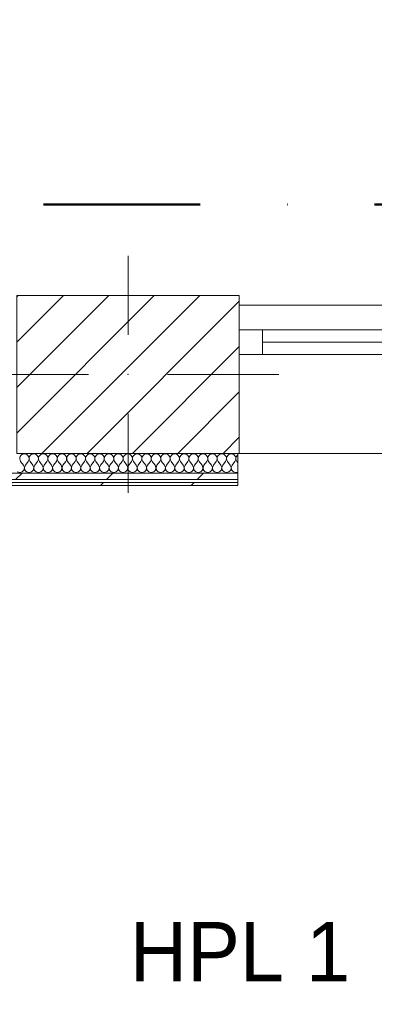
# Model space of a CAD drawing. Header units: millimetres. Extents: x -30280 to 22128, y -17757 to 4746.
# Tile 160 of 171: x -3743 to -3024, y -13455 to -11461. Entities that reach past the tile are written whole.
import ezdxf

# ---------------------------------------------------------------- set-up
doc = ezdxf.new("R2010")
doc.units = ezdxf.units.MM
doc.header["$MEASUREMENT"] = 0
doc.linetypes.add('Punto & Rayas', pattern=[670.277762, 317.5, -176.388889, 0, -176.388874])
doc.linetypes.add('Wipeout_Contour', pattern=[1000, 0, -1000])
for name, color, linetype, lineweight, true_color in [('01_2D_Ambit_Pluma_Nº__242', 7, 'Continuous', 50, 0xfb0013), ('12_FAÇ_Façana_Pluma_Nº__102', 7, 'Continuous', 5, 0xcccccc), ('12_FAÇ_Façana_Pluma_Nº__174', 7, 'Continuous', 13, 0xe4ad2c), ('12_FAÇ_Façana_Pluma_Nº__176', 7, 'Continuous', 15, 0x93a0c6), ('Nuevo_08_E_Envans secs_Pluma_Nº__102', 7, 'Continuous', 5, 0xcccccc), ('Nuevo_08_E_Envans secs_Pluma_Nº__171', 171, 'Continuous', 13, 0xaaaaff), ('Nuevo_08_E_Envans secs_Pluma_Nº__177', 7, 'Continuous', 15, 0xf7e046)]:
    doc.layers.add(name, color=color, linetype=linetype, lineweight=lineweight, true_color=true_color)
for name, color, linetype in [('10_ESTR_Pilars', 7, 'Continuous'), ('12_FAÇ_Façana', 7, 'Continuous'), ('Nuevo_08_E_Envans secs', 7, 'Continuous'), ('Ventanas Archicad', 7, 'Continuous')]:
    doc.layers.add(name, color=color, linetype=linetype)
for name, color, linetype, lineweight in [('10_ESTR_Pilars_Pluma_Nº__20', 1, 'Continuous', 5), ('10_ESTR_Pilars_Pluma_Nº__28', 7, 'Continuous', 20), ('10_ESTR_Pilars_Pluma_Nº__42', 8, 'Continuous', 25), ('12_FAÇ_Façana_Pluma_Nº__1', 7, 'Continuous', 5), ('12_FAÇ_Façana_Pluma_Nº__2', 8, 'Continuous', 5), ('12_FAÇ_Façana_Pluma_Nº__7', 7, 'Continuous', 5), ('Nuevo_01_2D_Acabats_Pluma_Nº__20', 1, 'Continuous', 5), ('Nuevo_08_E_Envans secs_Pluma_Nº__1', 7, 'Continuous', 5), ('Nuevo_12_FAÇ_Façana_Pluma_Nº__1', 7, 'Continuous', 5), ('Ventanas Archicad_Pluma_Nº__1', 7, 'Continuous', 5), ('Ventanas Archicad_Pluma_Nº__7', 7, 'Continuous', 5)]:
    doc.layers.add(name, color=color, linetype=linetype, lineweight=lineweight)
doc.styles.add('Estilo_Generado_1', font='txt')
pattern_1 = [(0, (0, 0), (0, 75), [0, -75])]
pattern_2 = [(45, (0, 0), (-183.848, 183.848), [195, -65]), (45, (7e-14, 183.85), (-183.8478, 183.8478), [195, -65])]

# ---------------------------------------------------------------- blocks, each defined once
blk = doc.blocks.new('Ventana Vertical Multi-Faja 27')
at = {"layer": 'Ventanas Archicad_Pluma_Nº__1', "color": 7, "linetype": 'Continuous', "lineweight": 5}
for p, q in [((-600, 50), (600, 50)), ((-600, 0), (-550, 0)), ((-550, 0), (-550, -50)), ((-550, 0), (550, 0)), ((550, -50), (550, 0)), ((550, 0), (600, 0)), ((-550, -25), (550, -25)), ((-550, -50), (-600, -50)), ((550, -50), (-550, -50)), ((600, -50), (550, -50)), ((-600, -180), (-600, -155)), ((600, -180), (600, -155)), ((-600, -250), (600, -250))]:
    blk.add_line(p, q, dxfattribs=at)
at = {"layer": 'Ventanas Archicad_Pluma_Nº__7', "color": 7, "linetype": 'Continuous', "lineweight": 5}
for p, q in [((-600, 50), (-600, 30)), ((600, 50), (600, 30)), ((-600, 30), (-600, 0)), ((-600, 30), (-600, 0)), ((600, 30), (600, 0)), ((600, 30), (600, 0)), ((-600, 0), (-600, -50)), ((-600, 0), (-600, -50)), ((-600, 0), (-600, -50)), ((-600, 0), (-600, -50)), ((600, 0), (600, -50)), ((600, 0), (600, -50)), ((600, 0), (600, -50)), ((600, 0), (600, -50)), ((-600, -50), (-600, -80)), ((-600, -50), (-600, -80)), ((600, -50), (600, -80)), ((600, -50), (600, -80)), ((-600, -80), (-600, -155)), ((-600, -80), (-600, -155)), ((600, -80), (600, -155)), ((600, -80), (600, -155)), ((-600, -180), (-600, -230)), ((600, -180), (600, -230)), ((-600, -230), (-600, -250)), ((600, -230), (600, -250))]:
    blk.add_line(p, q, dxfattribs=at)
blk = doc.blocks.new('Muro_2_1', base_point=(-1681.1, -12339))
at = {"layer": '12_FAÇ_Façana', "linetype": 'Continuous', "lineweight": 0, "true_color": 0x000000}
h = blk.add_hatch(dxfattribs=at)
h.set_pattern_fill('Yeso_0001', color=18, style=0, pattern_type=2)
h.set_pattern_definition(pattern_1)
h.paths.add_polyline_path([(-3301.1, -12269), (-3301.1, -12244), (-3411.1, -12244), (-3411.1, -12269)])
h = blk.add_hatch(dxfattribs=at)
h.set_pattern_fill('Yeso_0001', color=18, style=0, pattern_type=2)
h.set_pattern_definition(pattern_1)
h.paths.add_polyline_path([(-2101.1, -12269), (-1991.1, -12269), (-1991.1, -12244), (-2101.1, -12244)])
at = {"layer": '12_FAÇ_Façana_Pluma_Nº__102', "linetype": 'Continuous', "lineweight": 0, "true_color": 0xe5e5e5}
for points in [[(-3411.1, -12169), (-3411.1, -12244), (-3301.1, -12244), (-3301.1, -12059)], [(-1991.1, -12169), (-2101.1, -12059), (-2101.1, -12244), (-1991.1, -12244)]]:
    blk.add_hatch(color=254, dxfattribs=at).paths.add_polyline_path(points)
at = {"layer": '12_FAÇ_Façana_Pluma_Nº__174', "linetype": 'Continuous', "lineweight": 13, "true_color": 0xe4ad2c}
h = blk.add_hatch(dxfattribs=at)
h.set_pattern_fill('SATE_Aislamiento_0001', color=42, style=0, pattern_type=2)
h.set_pattern_definition([(45, (0, 0), (-21.2132, 21.2132), []), (135, (0, 0), (21.2132, 21.2132), [])])
h.paths.add_polyline_path([(-1991.1, -12169), (-1991.1, -12244), (-1991.1, -12269), (-1971.1, -12269), (-1971.1, -12169)])
at = {"layer": '12_FAÇ_Façana_Pluma_Nº__176', "linetype": 'Continuous', "lineweight": 0, "true_color": 0x495063}
blk.add_hatch(color=251, dxfattribs=at).paths.add_polyline_path([(-2101.1, -12339), (-2011.1, -12339), (-2011.1, -12319), (-2101.1, -12319)])
at = {"layer": '12_FAÇ_Façana_Pluma_Nº__2', "linetype": 'Continuous', "lineweight": 5}
h = blk.add_hatch(dxfattribs=at)
h.set_pattern_fill('Ceramic_0001', color=8, style=0, pattern_type=2)
h.set_pattern_definition([(45, (0, 0), (-21.2132, 21.2132), [])])
h.paths.add_polyline_path([(-2011.1, -12269), (-2101.1, -12269), (-2101.1, -12319), (-2011.1, -12319)])
at = {"layer": '12_FAÇ_Façana_Pluma_Nº__1', "color": 7, "linetype": 'Continuous', "lineweight": 5}
for p, q in [((-3411.1, -12244), (-3411.1, -12269)), ((-3301.1, -12244), (-3411.1, -12244)), ((-3301.1, -12269), (-3301.1, -12244)), ((-2101.1, -12269), (-2101.1, -12244)), ((-2101.1, -12244), (-1991.1, -12244)), ((-1991.1, -12244), (-1991.1, -12269)), ((-3411.1, -12269), (-3301.1, -12269)), ((-1991.1, -12269), (-2101.1, -12269))]:
    blk.add_line(p, q, dxfattribs=at)
at = {"layer": '12_FAÇ_Façana_Pluma_Nº__7', "color": 7, "linetype": 'Continuous', "lineweight": 5}
for p, q in [((-3301.1, -12039), (-3301.1, -12059)), ((-2101.1, -12039), (-2101.1, -12059)), ((-3301.1, -12059), (-3301.1, -12089)), ((-3301.1, -12059), (-3301.1, -12089)), ((-2101.1, -12059), (-2101.1, -12089)), ((-2101.1, -12059), (-2101.1, -12089)), ((-3301.1, -12089), (-3301.1, -12139)), ((-3301.1, -12089), (-3301.1, -12139)), ((-2101.1, -12089), (-2101.1, -12139)), ((-2101.1, -12089), (-2101.1, -12139)), ((-3301.1, -12139), (-3301.1, -12169)), ((-3301.1, -12139), (-3301.1, -12169)), ((-2101.1, -12139), (-2101.1, -12169)), ((-2101.1, -12139), (-2101.1, -12169)), ((-3411.1, -12169), (-3411.1, -12244)), ((-3301.1, -12169), (-3301.1, -12244)), ((-3301.1, -12169), (-3301.1, -12244)), ((-2101.1, -12169), (-2101.1, -12244)), ((-2101.1, -12169), (-2101.1, -12244)), ((-1991.1, -12169), (-1971.1, -12169)), ((-1991.1, -12169), (-1991.1, -12244)), ((-3301.1, -12269), (-3301.1, -12319)), ((-2101.1, -12269), (-2101.1, -12319)), ((-1971.1, -12269), (-1991.1, -12269)), ((-3301.1, -12319), (-3301.1, -12339)), ((-2101.1, -12319), (-2011.1, -12319)), ((-2101.1, -12319), (-2101.1, -12339))]:
    blk.add_line(p, q, dxfattribs=at)
at = {"layer": '12_FAÇ_Façana_Pluma_Nº__7', "color": 7, "linetype": 'Continuous', "lineweight": 5, "flags": 128}
blk.add_lwpolyline([(-2101.1, -12339), (-2011.1, -12339)], dxfattribs=at)
at = {"layer": 'Nuevo_12_FAÇ_Façana_Pluma_Nº__1', "color": 7, "linetype": 'Continuous', "lineweight": 5}
for p, q in [((-2011.1, -12269), (-2011.1, -12319)), ((-2011.1, -12319), (-2011.1, -12339))]:
    blk.add_line(p, q, dxfattribs=at)
at = {"layer": 'Ventanas Archicad', "color": 253, "linetype": 'Continuous', "lineweight": 5, "true_color": 0xa4a4a6, "zscale": 1000}
blk.add_blockref('Ventana Vertical Multi-Faja 27', (-2701.1, -12089), dxfattribs=at)
blk = doc.blocks.new('*X470')
at = {"layer": 'Nuevo_08_E_Envans secs_Pluma_Nº__102', "color": 254, "linetype": 'Continuous', "lineweight": 5, "true_color": 0xcccccc}
for p, q in [((-3740.4, -12343), (-3741.9, -12345.2)), ((-3738.3, -12341.4), (-3740.4, -12343)), ((-3735.9, -12340.3), (-3738.3, -12341.4)), ((-3733.3, -12339.9), (-3735.9, -12340.3)), ((-3730.7, -12340.3), (-3733.3, -12339.9)), ((-3728.3, -12341.4), (-3730.7, -12340.3)), ((-3726.3, -12343), (-3728.3, -12341.4)), ((-3724.8, -12345.2), (-3726.3, -12343)), ((-3721.3, -12343), (-3722.8, -12345.2)), ((-3719.3, -12341.4), (-3721.3, -12343)), ((-3716.9, -12340.3), (-3719.3, -12341.4)), ((-3714.3, -12339.9), (-3716.9, -12340.3)), ((-3711.7, -12340.3), (-3714.3, -12339.9)), ((-3709.3, -12341.4), (-3711.7, -12340.3)), ((-3707.3, -12343), (-3709.3, -12341.4)), ((-3705.8, -12345.2), (-3707.3, -12343)), ((-3702.3, -12343), (-3703.8, -12345.2)), ((-3700.2, -12341.4), (-3702.3, -12343)), ((-3697.8, -12340.3), (-3700.2, -12341.4)), ((-3695.2, -12339.9), (-3697.8, -12340.3)), ((-3692.6, -12340.3), (-3695.2, -12339.9)), ((-3690.2, -12341.4), (-3692.6, -12340.3)), ((-3688.2, -12343), (-3690.2, -12341.4)), ((-3686.7, -12345.2), (-3688.2, -12343)), ((-3683.2, -12343), (-3684.7, -12345.2)), ((-3681.2, -12341.4), (-3683.2, -12343)), ((-3678.8, -12340.3), (-3681.2, -12341.4)), ((-3676.2, -12339.9), (-3678.8, -12340.3)), ((-3673.6, -12340.3), (-3676.2, -12339.9)), ((-3671.2, -12341.4), (-3673.6, -12340.3)), ((-3669.2, -12343), (-3671.2, -12341.4)), ((-3667.7, -12345.2), (-3669.2, -12343)), ((-3664.2, -12343), (-3665.7, -12345.2)), ((-3662.1, -12341.4), (-3664.2, -12343)), ((-3659.7, -12340.3), (-3662.1, -12341.4)), ((-3657.1, -12339.9), (-3659.7, -12340.3)), ((-3654.5, -12340.3), (-3657.1, -12339.9)), ((-3652.1, -12341.4), (-3654.5, -12340.3)), ((-3650.1, -12343), (-3652.1, -12341.4)), ((-3648.6, -12345.2), (-3650.1, -12343)), ((-3645.1, -12343), (-3646.6, -12345.2)), ((-3643.1, -12341.4), (-3645.1, -12343)), ((-3640.7, -12340.3), (-3643.1, -12341.4)), ((-3638.1, -12339.9), (-3640.7, -12340.3)), ((-3635.5, -12340.3), (-3638.1, -12339.9)), ((-3633.1, -12341.4), (-3635.5, -12340.3)), ((-3631.1, -12343), (-3633.1, -12341.4)), ((-3629.6, -12345.2), (-3631.1, -12343)), ((-3626.1, -12343), (-3627.6, -12345.2)), ((-3624.1, -12341.4), (-3626.1, -12343)), ((-3621.7, -12340.3), (-3624.1, -12341.4)), ((-3619, -12339.9), (-3621.7, -12340.3)), ((-3616.4, -12340.3), (-3619, -12339.9)), ((-3614, -12341.4), (-3616.4, -12340.3)), ((-3612, -12343), (-3614, -12341.4)), ((-3610.5, -12345.2), (-3612, -12343)), ((-3607, -12343), (-3608.5, -12345.2)), ((-3605, -12341.4), (-3607, -12343)), ((-3602.6, -12340.3), (-3605, -12341.4)), ((-3600, -12339.9), (-3602.6, -12340.3)), ((-3597.4, -12340.3), (-3600, -12339.9)), ((-3595, -12341.4), (-3597.4, -12340.3)), ((-3593, -12343), (-3595, -12341.4)), ((-3591.5, -12345.2), (-3593, -12343)), ((-3588, -12343), (-3589.5, -12345.2)), ((-3586, -12341.4), (-3588, -12343)), ((-3583.6, -12340.3), (-3586, -12341.4)), ((-3581, -12339.9), (-3583.6, -12340.3)), ((-3578.3, -12340.3), (-3581, -12339.9)), ((-3575.9, -12341.4), (-3578.3, -12340.3)), ((-3573.9, -12343), (-3575.9, -12341.4)), ((-3572.4, -12345.2), (-3573.9, -12343)), ((-3568.9, -12343), (-3570.4, -12345.2)), ((-3566.9, -12341.4), (-3568.9, -12343)), ((-3564.5, -12340.3), (-3566.9, -12341.4)), ((-3561.9, -12339.9), (-3564.5, -12340.3)), ((-3559.3, -12340.3), (-3561.9, -12339.9)), ((-3556.9, -12341.4), (-3559.3, -12340.3)), ((-3554.9, -12343), (-3556.9, -12341.4)), ((-3553.4, -12345.2), (-3554.9, -12343)), ((-3549.9, -12343), (-3551.4, -12345.2)), ((-3547.9, -12341.4), (-3549.9, -12343)), ((-3545.5, -12340.3), (-3547.9, -12341.4)), ((-3542.9, -12339.9), (-3545.5, -12340.3)), ((-3540.3, -12340.3), (-3542.9, -12339.9)), ((-3537.9, -12341.4), (-3540.3, -12340.3)), ((-3535.8, -12343), (-3537.9, -12341.4)), ((-3534.3, -12345.2), (-3535.8, -12343)), ((-3530.8, -12343), (-3532.3, -12345.2)), ((-3528.8, -12341.4), (-3530.8, -12343)), ((-3526.4, -12340.3), (-3528.8, -12341.4)), ((-3523.8, -12339.9), (-3526.4, -12340.3)), ((-3521.2, -12340.3), (-3523.8, -12339.9)), ((-3518.8, -12341.4), (-3521.2, -12340.3)), ((-3516.8, -12343), (-3518.8, -12341.4)), ((-3515.3, -12345.2), (-3516.8, -12343)), ((-3511.8, -12343), (-3513.3, -12345.2)), ((-3509.8, -12341.4), (-3511.8, -12343)), ((-3507.4, -12340.3), (-3509.8, -12341.4)), ((-3504.8, -12339.9), (-3507.4, -12340.3)), ((-3502.2, -12340.3), (-3504.8, -12339.9)), ((-3499.8, -12341.4), (-3502.2, -12340.3)), ((-3497.7, -12343), (-3499.8, -12341.4)), ((-3496.2, -12345.2), (-3497.7, -12343)), ((-3492.7, -12343), (-3494.2, -12345.2)), ((-3490.7, -12341.4), (-3492.7, -12343)), ((-3488.3, -12340.3), (-3490.7, -12341.4)), ((-3485.7, -12339.9), (-3488.3, -12340.3)), ((-3483.1, -12340.3), (-3485.7, -12339.9)), ((-3480.7, -12341.4), (-3483.1, -12340.3)), ((-3478.7, -12343), (-3480.7, -12341.4)), ((-3477.2, -12345.2), (-3478.7, -12343)), ((-3473.7, -12343), (-3475.2, -12345.2)), ((-3471.7, -12341.4), (-3473.7, -12343)), ((-3469.3, -12340.3), (-3471.7, -12341.4)), ((-3466.7, -12339.9), (-3469.3, -12340.3)), ((-3464.1, -12340.3), (-3466.7, -12339.9)), ((-3461.7, -12341.4), (-3464.1, -12340.3)), ((-3459.6, -12343), (-3461.7, -12341.4)), ((-3458.1, -12345.2), (-3459.6, -12343)), ((-3454.6, -12343), (-3456.1, -12345.2)), ((-3452.6, -12341.4), (-3454.6, -12343)), ((-3450.2, -12340.3), (-3452.6, -12341.4)), ((-3447.6, -12339.9), (-3450.2, -12340.3)), ((-3445, -12340.3), (-3447.6, -12339.9)), ((-3442.6, -12341.4), (-3445, -12340.3)), ((-3440.6, -12343), (-3442.6, -12341.4)), ((-3439.1, -12345.2), (-3440.6, -12343)), ((-3435.6, -12343), (-3437.1, -12345.2)), ((-3433.6, -12341.4), (-3435.6, -12343)), ((-3431.2, -12340.3), (-3433.6, -12341.4)), ((-3428.6, -12339.9), (-3431.2, -12340.3)), ((-3426, -12340.3), (-3428.6, -12339.9)), ((-3423.6, -12341.4), (-3426, -12340.3)), ((-3421.5, -12343), (-3423.6, -12341.4)), ((-3420.1, -12345.2), (-3421.5, -12343)), ((-3416.6, -12343), (-3418, -12345.2)), ((-3414.5, -12341.4), (-3416.6, -12343)), ((-3412.1, -12340.3), (-3414.5, -12341.4)), ((-3409.5, -12339.9), (-3412.1, -12340.3)), ((-3406.9, -12340.3), (-3409.5, -12339.9)), ((-3404.5, -12341.4), (-3406.9, -12340.3)), ((-3402.5, -12343), (-3404.5, -12341.4)), ((-3401, -12345.2), (-3402.5, -12343)), ((-3397.5, -12343), (-3399, -12345.2)), ((-3395.5, -12341.4), (-3397.5, -12343)), ((-3393.1, -12340.3), (-3395.5, -12341.4)), ((-3390.5, -12339.9), (-3393.1, -12340.3)), ((-3387.9, -12340.3), (-3390.5, -12339.9)), ((-3385.5, -12341.4), (-3387.9, -12340.3)), ((-3383.4, -12343), (-3385.5, -12341.4)), ((-3382, -12345.2), (-3383.4, -12343)), ((-3378.5, -12343), (-3379.9, -12345.2)), ((-3376.4, -12341.4), (-3378.5, -12343)), ((-3374, -12340.3), (-3376.4, -12341.4)), ((-3371.4, -12339.9), (-3374, -12340.3)), ((-3368.8, -12340.3), (-3371.4, -12339.9)), ((-3366.4, -12341.4), (-3368.8, -12340.3)), ((-3364.4, -12343), (-3366.4, -12341.4)), ((-3362.9, -12345.2), (-3364.4, -12343)), ((-3359.4, -12343), (-3360.9, -12345.2)), ((-3357.4, -12341.4), (-3359.4, -12343)), ((-3355, -12340.3), (-3357.4, -12341.4)), ((-3352.4, -12339.9), (-3355, -12340.3)), ((-3349.8, -12340.3), (-3352.4, -12339.9)), ((-3347.4, -12341.4), (-3349.8, -12340.3)), ((-3345.4, -12343), (-3347.4, -12341.4)), ((-3343.9, -12345.2), (-3345.4, -12343)), ((-3340.4, -12343), (-3341.9, -12345.2)), ((-3338.3, -12341.4), (-3340.4, -12343)), ((-3335.9, -12340.3), (-3338.3, -12341.4)), ((-3333.3, -12339.9), (-3335.9, -12340.3)), ((-3330.7, -12340.3), (-3333.3, -12339.9)), ((-3328.3, -12341.4), (-3330.7, -12340.3)), ((-3326.3, -12343), (-3328.3, -12341.4)), ((-3324.8, -12345.2), (-3326.3, -12343)), ((-3321.3, -12343), (-3322.8, -12345.2)), ((-3319.3, -12341.4), (-3321.3, -12343)), ((-3316.9, -12340.3), (-3319.3, -12341.4)), ((-3314.3, -12339.9), (-3316.9, -12340.3)), ((-3311.7, -12340.3), (-3314.3, -12339.9)), ((-3309.3, -12341.4), (-3311.7, -12340.3)), ((-3307.3, -12343), (-3309.3, -12341.4)), ((-3305.8, -12345.2), (-3307.3, -12343)), ((-3302.3, -12343), (-3303.8, -12345.2)), ((-3301.1, -12342.1), (-3302.3, -12343)), ((-3742.7, -12347.7), (-3742.8, -12350.3)), ((-3742.8, -12350.3), (-3742.2, -12352.9)), ((-3741.9, -12345.2), (-3742.7, -12347.7)), ((-3742.2, -12352.9), (-3741, -12355.2)), ((-3735.2, -12362.8), (-3741, -12355.2)), ((-3733.4, -12367.6), (-3735.2, -12362.8)), ((-3731.4, -12362.8), (-3733.3, -12367.6)), ((-3731.4, -12362.8), (-3725.7, -12355.2)), ((-3725.7, -12355.2), (-3724.4, -12352.9)), ((-3724, -12347.7), (-3724.8, -12345.2)), ((-3724.4, -12352.9), (-3723.8, -12350.3)), ((-3723.8, -12350.3), (-3724, -12347.7)), ((-3723.6, -12347.7), (-3723.8, -12350.3)), ((-3723.8, -12350.3), (-3723.2, -12352.9)), ((-3722.8, -12345.2), (-3723.6, -12347.7)), ((-3723.2, -12352.9), (-3721.9, -12355.2)), ((-3716.2, -12362.8), (-3721.9, -12355.2)), ((-3714.3, -12367.6), (-3716.2, -12362.8)), ((-3712.4, -12362.8), (-3714.2, -12367.6)), ((-3712.4, -12362.8), (-3706.7, -12355.2)), ((-3706.7, -12355.2), (-3705.4, -12352.9)), ((-3704.9, -12347.7), (-3705.8, -12345.2)), ((-3705.4, -12352.9), (-3704.8, -12350.3)), ((-3704.8, -12350.3), (-3704.9, -12347.7)), ((-3704.6, -12347.7), (-3704.7, -12350.3)), ((-3704.7, -12350.3), (-3704.1, -12352.9)), ((-3703.8, -12345.2), (-3704.6, -12347.7)), ((-3704.1, -12352.9), (-3702.9, -12355.2)), ((-3697.1, -12362.8), (-3702.9, -12355.2)), ((-3695.3, -12367.6), (-3697.1, -12362.8)), ((-3693.3, -12362.8), (-3695.2, -12367.6)), ((-3693.3, -12362.8), (-3687.6, -12355.2)), ((-3687.6, -12355.2), (-3686.3, -12352.9)), ((-3685.9, -12347.7), (-3686.7, -12345.2)), ((-3686.3, -12352.9), (-3685.8, -12350.3)), ((-3685.8, -12350.3), (-3685.9, -12347.7)), ((-3685.5, -12347.7), (-3685.7, -12350.3)), ((-3685.7, -12350.3), (-3685.1, -12352.9)), ((-3684.7, -12345.2), (-3685.5, -12347.7)), ((-3685.1, -12352.9), (-3683.8, -12355.2)), ((-3678.1, -12362.8), (-3683.8, -12355.2)), ((-3676.2, -12367.6), (-3678.1, -12362.8)), ((-3674.3, -12362.8), (-3676.2, -12367.6)), ((-3674.3, -12362.8), (-3668.6, -12355.2)), ((-3668.6, -12355.2), (-3667.3, -12352.9)), ((-3666.8, -12347.7), (-3667.7, -12345.2)), ((-3667.3, -12352.9), (-3666.7, -12350.3)), ((-3666.7, -12350.3), (-3666.8, -12347.7)), ((-3666.5, -12347.7), (-3666.6, -12350.3)), ((-3666.6, -12350.3), (-3666, -12352.9)), ((-3665.7, -12345.2), (-3666.5, -12347.7)), ((-3666, -12352.9), (-3664.8, -12355.2)), ((-3659, -12362.8), (-3664.8, -12355.2)), ((-3657.2, -12367.6), (-3659, -12362.8)), ((-3655.2, -12362.8), (-3657.1, -12367.6)), ((-3655.2, -12362.8), (-3649.5, -12355.2)), ((-3649.5, -12355.2), (-3648.3, -12352.9)), ((-3647.8, -12347.7), (-3648.6, -12345.2)), ((-3648.3, -12352.9), (-3647.7, -12350.3)), ((-3647.7, -12350.3), (-3647.8, -12347.7)), ((-3647.5, -12347.7), (-3647.6, -12350.3)), ((-3647.6, -12350.3), (-3647, -12352.9)), ((-3646.6, -12345.2), (-3647.5, -12347.7)), ((-3647, -12352.9), (-3645.7, -12355.2)), ((-3640, -12362.8), (-3645.7, -12355.2)), ((-3638.1, -12367.6), (-3640, -12362.8)), ((-3636.2, -12362.8), (-3638.1, -12367.6)), ((-3636.2, -12362.8), (-3630.5, -12355.2)), ((-3630.5, -12355.2), (-3629.2, -12352.9)), ((-3628.7, -12347.7), (-3629.6, -12345.2)), ((-3629.2, -12352.9), (-3628.6, -12350.3)), ((-3628.6, -12350.3), (-3628.7, -12347.7)), ((-3628.4, -12347.7), (-3628.5, -12350.3)), ((-3628.5, -12350.3), (-3627.9, -12352.9)), ((-3627.6, -12345.2), (-3628.4, -12347.7)), ((-3627.9, -12352.9), (-3626.7, -12355.2)), ((-3621, -12362.8), (-3626.7, -12355.2)), ((-3619.1, -12367.6), (-3621, -12362.8)), ((-3617.1, -12362.8), (-3619, -12367.6)), ((-3617.1, -12362.8), (-3611.4, -12355.2)), ((-3611.4, -12355.2), (-3610.2, -12352.9)), ((-3609.7, -12347.7), (-3610.5, -12345.2)), ((-3610.2, -12352.9), (-3609.6, -12350.3)), ((-3609.6, -12350.3), (-3609.7, -12347.7)), ((-3609.4, -12347.7), (-3609.5, -12350.3)), ((-3609.5, -12350.3), (-3608.9, -12352.9)), ((-3608.5, -12345.2), (-3609.4, -12347.7)), ((-3608.9, -12352.9), (-3607.6, -12355.2)), ((-3601.9, -12362.8), (-3607.6, -12355.2)), ((-3600, -12367.6), (-3601.9, -12362.8)), ((-3598.1, -12362.8), (-3600, -12367.6)), ((-3598.1, -12362.8), (-3592.4, -12355.2)), ((-3592.4, -12355.2), (-3591.1, -12352.9)), ((-3590.6, -12347.7), (-3591.5, -12345.2)), ((-3591.1, -12352.9), (-3590.5, -12350.3)), ((-3590.5, -12350.3), (-3590.6, -12347.7)), ((-3590.3, -12347.7), (-3590.4, -12350.3)), ((-3590.4, -12350.3), (-3589.8, -12352.9)), ((-3589.5, -12345.2), (-3590.3, -12347.7)), ((-3589.8, -12352.9), (-3588.6, -12355.2)), ((-3582.9, -12362.8), (-3588.6, -12355.2)), ((-3581, -12367.6), (-3582.9, -12362.8)), ((-3579, -12362.8), (-3580.9, -12367.6)), ((-3579, -12362.8), (-3573.3, -12355.2)), ((-3573.3, -12355.2), (-3572.1, -12352.9)), ((-3571.6, -12347.7), (-3572.4, -12345.2)), ((-3572.1, -12352.9), (-3571.5, -12350.3)), ((-3571.5, -12350.3), (-3571.6, -12347.7)), ((-3571.3, -12347.7), (-3571.4, -12350.3)), ((-3571.4, -12350.3), (-3570.8, -12352.9)), ((-3570.4, -12345.2), (-3571.3, -12347.7)), ((-3570.8, -12352.9), (-3569.5, -12355.2)), ((-3563.8, -12362.8), (-3569.5, -12355.2)), ((-3561.9, -12367.6), (-3563.8, -12362.8)), ((-3560, -12362.8), (-3561.9, -12367.6)), ((-3560, -12362.8), (-3554.3, -12355.2)), ((-3554.3, -12355.2), (-3553, -12352.9)), ((-3552.5, -12347.7), (-3553.4, -12345.2)), ((-3553, -12352.9), (-3552.4, -12350.3)), ((-3552.4, -12350.3), (-3552.5, -12347.7)), ((-3552.2, -12347.7), (-3552.3, -12350.3)), ((-3552.3, -12350.3), (-3551.7, -12352.9)), ((-3551.4, -12345.2), (-3552.2, -12347.7)), ((-3551.7, -12352.9), (-3550.5, -12355.2)), ((-3544.8, -12362.8), (-3550.5, -12355.2)), ((-3542.9, -12367.6), (-3544.8, -12362.8)), ((-3541, -12362.8), (-3542.8, -12367.6)), ((-3541, -12362.8), (-3535.2, -12355.2)), ((-3535.2, -12355.2), (-3534, -12352.9)), ((-3533.5, -12347.7), (-3534.3, -12345.2)), ((-3534, -12352.9), (-3533.4, -12350.3)), ((-3533.4, -12350.3), (-3533.5, -12347.7)), ((-3533.2, -12347.7), (-3533.3, -12350.3)), ((-3533.3, -12350.3), (-3532.7, -12352.9)), ((-3532.3, -12345.2), (-3533.2, -12347.7)), ((-3532.7, -12352.9), (-3531.4, -12355.2)), ((-3525.7, -12362.8), (-3531.4, -12355.2)), ((-3523.8, -12367.6), (-3525.7, -12362.8)), ((-3521.9, -12362.8), (-3523.8, -12367.6)), ((-3521.9, -12362.8), (-3516.2, -12355.2)), ((-3516.2, -12355.2), (-3514.9, -12352.9)), ((-3514.5, -12347.7), (-3515.3, -12345.2)), ((-3514.9, -12352.9), (-3514.3, -12350.3)), ((-3514.3, -12350.3), (-3514.5, -12347.7)), ((-3514.1, -12347.7), (-3514.2, -12350.3)), ((-3514.2, -12350.3), (-3513.7, -12352.9)), ((-3513.3, -12345.2), (-3514.1, -12347.7)), ((-3513.7, -12352.9), (-3512.4, -12355.2)), ((-3506.7, -12362.8), (-3512.4, -12355.2)), ((-3504.8, -12367.6), (-3506.7, -12362.8)), ((-3502.9, -12362.8), (-3504.7, -12367.6)), ((-3502.9, -12362.8), (-3497.1, -12355.2)), ((-3497.1, -12355.2), (-3495.9, -12352.9)), ((-3495.4, -12347.7), (-3496.2, -12345.2)), ((-3495.9, -12352.9), (-3495.3, -12350.3)), ((-3495.3, -12350.3), (-3495.4, -12347.7)), ((-3495.1, -12347.7), (-3495.2, -12350.3)), ((-3495.2, -12350.3), (-3494.6, -12352.9)), ((-3494.2, -12345.2), (-3495.1, -12347.7)), ((-3494.6, -12352.9), (-3493.3, -12355.2)), ((-3487.6, -12362.8), (-3493.3, -12355.2)), ((-3485.8, -12367.6), (-3487.6, -12362.8)), ((-3483.8, -12362.8), (-3485.7, -12367.6)), ((-3483.8, -12362.8), (-3478.1, -12355.2)), ((-3478.1, -12355.2), (-3476.8, -12352.9)), ((-3476.4, -12347.7), (-3477.2, -12345.2)), ((-3476.8, -12352.9), (-3476.2, -12350.3)), ((-3476.2, -12350.3), (-3476.4, -12347.7)), ((-3476, -12347.7), (-3476.2, -12350.3)), ((-3476.2, -12350.3), (-3475.6, -12352.9)), ((-3475.2, -12345.2), (-3476, -12347.7)), ((-3475.6, -12352.9), (-3474.3, -12355.2)), ((-3468.6, -12362.8), (-3474.3, -12355.2)), ((-3466.7, -12367.6), (-3468.6, -12362.8)), ((-3464.8, -12362.8), (-3466.6, -12367.6)), ((-3464.8, -12362.8), (-3459, -12355.2)), ((-3459, -12355.2), (-3457.8, -12352.9)), ((-3457.3, -12347.7), (-3458.1, -12345.2)), ((-3457.8, -12352.9), (-3457.2, -12350.3)), ((-3457.2, -12350.3), (-3457.3, -12347.7)), ((-3457, -12347.7), (-3457.1, -12350.3)), ((-3457.1, -12350.3), (-3456.5, -12352.9)), ((-3456.1, -12345.2), (-3457, -12347.7)), ((-3456.5, -12352.9), (-3455.2, -12355.2)), ((-3449.5, -12362.8), (-3455.2, -12355.2)), ((-3447.7, -12367.6), (-3449.5, -12362.8)), ((-3445.7, -12362.8), (-3447.6, -12367.6)), ((-3445.7, -12362.8), (-3440, -12355.2)), ((-3440, -12355.2), (-3438.7, -12352.9)), ((-3438.3, -12347.7), (-3439.1, -12345.2)), ((-3438.7, -12352.9), (-3438.1, -12350.3)), ((-3438.1, -12350.3), (-3438.3, -12347.7)), ((-3437.9, -12347.7), (-3438.1, -12350.3)), ((-3438.1, -12350.3), (-3437.5, -12352.9)), ((-3437.1, -12345.2), (-3437.9, -12347.7)), ((-3437.5, -12352.9), (-3436.2, -12355.2)), ((-3430.5, -12362.8), (-3436.2, -12355.2)), ((-3428.6, -12367.6), (-3430.5, -12362.8)), ((-3426.7, -12362.8), (-3428.5, -12367.6)), ((-3426.7, -12362.8), (-3421, -12355.2)), ((-3421, -12355.2), (-3419.7, -12352.9)), ((-3419.2, -12347.7), (-3420.1, -12345.2)), ((-3419.7, -12352.9), (-3419.1, -12350.3)), ((-3419.1, -12350.3), (-3419.2, -12347.7)), ((-3418.9, -12347.7), (-3419, -12350.3)), ((-3419, -12350.3), (-3418.4, -12352.9)), ((-3418, -12345.2), (-3418.9, -12347.7)), ((-3418.4, -12352.9), (-3417.1, -12355.2)), ((-3411.4, -12362.8), (-3417.1, -12355.2)), ((-3409.6, -12367.6), (-3411.4, -12362.8)), ((-3407.6, -12362.8), (-3409.5, -12367.6)), ((-3407.6, -12362.8), (-3401.9, -12355.2)), ((-3401.9, -12355.2), (-3400.6, -12352.9)), ((-3400.2, -12347.7), (-3401, -12345.2)), ((-3400.6, -12352.9), (-3400, -12350.3)), ((-3400, -12350.3), (-3400.2, -12347.7)), ((-3399.8, -12347.7), (-3400, -12350.3)), ((-3400, -12350.3), (-3399.4, -12352.9)), ((-3399, -12345.2), (-3399.8, -12347.7)), ((-3399.4, -12352.9), (-3398.1, -12355.2)), ((-3392.4, -12362.8), (-3398.1, -12355.2)), ((-3390.5, -12367.6), (-3392.4, -12362.8)), ((-3388.6, -12362.8), (-3390.4, -12367.6)), ((-3388.6, -12362.8), (-3382.9, -12355.2)), ((-3382.9, -12355.2), (-3381.6, -12352.9)), ((-3381.1, -12347.7), (-3382, -12345.2)), ((-3381.6, -12352.9), (-3381, -12350.3)), ((-3381, -12350.3), (-3381.1, -12347.7)), ((-3380.8, -12347.7), (-3380.9, -12350.3)), ((-3380.9, -12350.3), (-3380.3, -12352.9)), ((-3379.9, -12345.2), (-3380.8, -12347.7)), ((-3380.3, -12352.9), (-3379, -12355.2)), ((-3373.3, -12362.8), (-3379, -12355.2)), ((-3371.5, -12367.6), (-3373.3, -12362.8)), ((-3369.5, -12362.8), (-3371.4, -12367.6)), ((-3369.5, -12362.8), (-3363.8, -12355.2)), ((-3363.8, -12355.2), (-3362.5, -12352.9)), ((-3362.1, -12347.7), (-3362.9, -12345.2)), ((-3362.5, -12352.9), (-3361.9, -12350.3)), ((-3361.9, -12350.3), (-3362.1, -12347.7)), ((-3361.7, -12347.7), (-3361.9, -12350.3)), ((-3361.9, -12350.3), (-3361.3, -12352.9)), ((-3360.9, -12345.2), (-3361.7, -12347.7)), ((-3361.3, -12352.9), (-3360, -12355.2)), ((-3354.3, -12362.8), (-3360, -12355.2)), ((-3352.4, -12367.6), (-3354.3, -12362.8)), ((-3350.5, -12362.8), (-3352.3, -12367.6)), ((-3350.5, -12362.8), (-3344.8, -12355.2)), ((-3344.8, -12355.2), (-3343.5, -12352.9)), ((-3343, -12347.7), (-3343.9, -12345.2)), ((-3343.5, -12352.9), (-3342.9, -12350.3)), ((-3342.9, -12350.3), (-3343, -12347.7)), ((-3342.7, -12347.7), (-3342.8, -12350.3)), ((-3342.8, -12350.3), (-3342.2, -12352.9)), ((-3341.9, -12345.2), (-3342.7, -12347.7)), ((-3342.2, -12352.9), (-3341, -12355.2)), ((-3335.2, -12362.8), (-3341, -12355.2)), ((-3333.4, -12367.6), (-3335.2, -12362.8)), ((-3331.4, -12362.8), (-3333.3, -12367.6)), ((-3331.4, -12362.8), (-3325.7, -12355.2)), ((-3325.7, -12355.2), (-3324.4, -12352.9)), ((-3324, -12347.7), (-3324.8, -12345.2)), ((-3324.4, -12352.9), (-3323.8, -12350.3)), ((-3323.8, -12350.3), (-3324, -12347.7)), ((-3323.6, -12347.7), (-3323.8, -12350.3)), ((-3323.8, -12350.3), (-3323.2, -12352.9)), ((-3322.8, -12345.2), (-3323.6, -12347.7)), ((-3323.2, -12352.9), (-3321.9, -12355.2)), ((-3316.2, -12362.8), (-3321.9, -12355.2)), ((-3314.3, -12367.6), (-3316.2, -12362.8)), ((-3312.4, -12362.8), (-3314.2, -12367.6)), ((-3312.4, -12362.8), (-3306.7, -12355.2)), ((-3306.7, -12355.2), (-3305.4, -12352.9)), ((-3304.9, -12347.7), (-3305.8, -12345.2)), ((-3305.4, -12352.9), (-3304.8, -12350.3)), ((-3304.8, -12350.3), (-3304.9, -12347.7)), ((-3304.6, -12347.7), (-3304.7, -12350.3)), ((-3304.7, -12350.3), (-3304.1, -12352.9)), ((-3303.8, -12345.2), (-3304.6, -12347.7)), ((-3304.1, -12352.9), (-3302.9, -12355.2)), ((-3301.1, -12357.5), (-3302.9, -12355.2)), ((-3747.9, -12376.6), (-3742.9, -12378)), ((-3742.9, -12378), (-3737.9, -12376.6)), ((-3737.9, -12376.6), (-3734.3, -12372.8)), ((-3734.3, -12372.8), (-3733.4, -12367.6)), ((-3733.3, -12367.6), (-3732.3, -12372.8)), ((-3732.3, -12372.8), (-3728.8, -12376.6)), ((-3728.8, -12376.6), (-3723.8, -12378)), ((-3723.8, -12378), (-3718.8, -12376.6)), ((-3718.8, -12376.6), (-3715.3, -12372.8)), ((-3715.3, -12372.8), (-3714.3, -12367.6)), ((-3714.2, -12367.6), (-3713.3, -12372.8)), ((-3713.3, -12372.8), (-3709.8, -12376.6)), ((-3709.8, -12376.6), (-3704.8, -12378)), ((-3704.8, -12378), (-3699.8, -12376.6)), ((-3699.8, -12376.6), (-3696.2, -12372.8)), ((-3696.2, -12372.8), (-3695.3, -12367.6)), ((-3695.2, -12367.6), (-3694.2, -12372.8)), ((-3694.2, -12372.8), (-3690.7, -12376.6)), ((-3690.7, -12376.6), (-3685.7, -12378)), ((-3685.7, -12378), (-3680.7, -12376.6)), ((-3680.7, -12376.6), (-3677.2, -12372.8)), ((-3677.2, -12372.8), (-3676.2, -12367.6)), ((-3676.2, -12367.6), (-3675.2, -12372.8)), ((-3675.2, -12372.8), (-3671.7, -12376.6)), ((-3671.7, -12376.6), (-3666.7, -12378)), ((-3666.7, -12378), (-3661.7, -12376.6)), ((-3661.7, -12376.6), (-3658.1, -12372.8)), ((-3658.1, -12372.8), (-3657.2, -12367.6)), ((-3657.1, -12367.6), (-3656.1, -12372.8)), ((-3656.1, -12372.8), (-3652.6, -12376.6)), ((-3652.6, -12376.6), (-3647.6, -12378)), ((-3647.6, -12378), (-3642.6, -12376.6)), ((-3642.6, -12376.6), (-3639.1, -12372.8)), ((-3639.1, -12372.8), (-3638.1, -12367.6)), ((-3638.1, -12367.6), (-3637.1, -12372.8)), ((-3637.1, -12372.8), (-3633.6, -12376.6)), ((-3633.6, -12376.6), (-3628.6, -12378)), ((-3628.6, -12378), (-3623.6, -12376.6)), ((-3623.6, -12376.6), (-3620.1, -12372.8)), ((-3620.1, -12372.8), (-3619.1, -12367.6)), ((-3619, -12367.6), (-3618, -12372.8)), ((-3618, -12372.8), (-3614.5, -12376.6)), ((-3614.5, -12376.6), (-3609.5, -12378)), ((-3609.5, -12378), (-3604.5, -12376.6)), ((-3604.5, -12376.6), (-3601, -12372.8)), ((-3601, -12372.8), (-3600, -12367.6)), ((-3600, -12367.6), (-3599, -12372.8)), ((-3599, -12372.8), (-3595.5, -12376.6)), ((-3595.5, -12376.6), (-3590.5, -12378)), ((-3590.5, -12378), (-3585.5, -12376.6)), ((-3585.5, -12376.6), (-3582, -12372.8)), ((-3582, -12372.8), (-3581, -12367.6)), ((-3580.9, -12367.6), (-3579.9, -12372.8)), ((-3579.9, -12372.8), (-3576.4, -12376.6)), ((-3576.4, -12376.6), (-3571.4, -12378)), ((-3571.4, -12378), (-3566.4, -12376.6)), ((-3566.4, -12376.6), (-3562.9, -12372.8)), ((-3562.9, -12372.8), (-3561.9, -12367.6)), ((-3561.9, -12367.6), (-3560.9, -12372.8)), ((-3560.9, -12372.8), (-3557.4, -12376.6)), ((-3557.4, -12376.6), (-3552.4, -12378)), ((-3552.4, -12378), (-3547.4, -12376.6)), ((-3547.4, -12376.6), (-3543.9, -12372.8)), ((-3543.9, -12372.8), (-3542.9, -12367.6)), ((-3542.8, -12367.6), (-3541.9, -12372.8)), ((-3541.9, -12372.8), (-3538.3, -12376.6)), ((-3538.3, -12376.6), (-3533.3, -12378)), ((-3533.3, -12378), (-3528.3, -12376.6)), ((-3528.3, -12376.6), (-3524.8, -12372.8)), ((-3524.8, -12372.8), (-3523.8, -12367.6)), ((-3523.8, -12367.6), (-3522.8, -12372.8)), ((-3522.8, -12372.8), (-3519.3, -12376.6)), ((-3519.3, -12376.6), (-3514.3, -12378)), ((-3514.3, -12378), (-3509.3, -12376.6)), ((-3509.3, -12376.6), (-3505.8, -12372.8)), ((-3505.8, -12372.8), (-3504.8, -12367.6)), ((-3504.7, -12367.6), (-3503.8, -12372.8)), ((-3503.8, -12372.8), (-3500.2, -12376.6)), ((-3500.2, -12376.6), (-3495.2, -12378)), ((-3495.2, -12378), (-3490.2, -12376.6)), ((-3490.2, -12376.6), (-3486.7, -12372.8)), ((-3486.7, -12372.8), (-3485.8, -12367.6)), ((-3485.7, -12367.6), (-3484.7, -12372.8)), ((-3484.7, -12372.8), (-3481.2, -12376.6)), ((-3481.2, -12376.6), (-3476.2, -12378)), ((-3476.2, -12378), (-3471.2, -12376.6)), ((-3471.2, -12376.6), (-3467.7, -12372.8)), ((-3467.7, -12372.8), (-3466.7, -12367.6)), ((-3466.6, -12367.6), (-3465.7, -12372.8)), ((-3465.7, -12372.8), (-3462.1, -12376.6)), ((-3462.1, -12376.6), (-3457.1, -12378)), ((-3457.1, -12378), (-3452.1, -12376.6)), ((-3452.1, -12376.6), (-3448.6, -12372.8)), ((-3448.6, -12372.8), (-3447.7, -12367.6)), ((-3447.6, -12367.6), (-3446.6, -12372.8)), ((-3446.6, -12372.8), (-3443.1, -12376.6)), ((-3443.1, -12376.6), (-3438.1, -12378)), ((-3438.1, -12378), (-3433.1, -12376.6)), ((-3433.1, -12376.6), (-3429.6, -12372.8)), ((-3429.6, -12372.8), (-3428.6, -12367.6)), ((-3428.5, -12367.6), (-3427.6, -12372.8)), ((-3427.6, -12372.8), (-3424.1, -12376.6)), ((-3424.1, -12376.6), (-3419, -12378)), ((-3419, -12378), (-3414, -12376.6)), ((-3414, -12376.6), (-3410.5, -12372.8)), ((-3410.5, -12372.8), (-3409.6, -12367.6)), ((-3409.5, -12367.6), (-3408.5, -12372.8)), ((-3408.5, -12372.8), (-3405, -12376.6)), ((-3405, -12376.6), (-3400, -12378)), ((-3400, -12378), (-3395, -12376.6)), ((-3395, -12376.6), (-3391.5, -12372.8)), ((-3391.5, -12372.8), (-3390.5, -12367.6)), ((-3390.4, -12367.6), (-3389.5, -12372.8)), ((-3389.5, -12372.8), (-3386, -12376.6)), ((-3386, -12376.6), (-3381, -12378)), ((-3381, -12378), (-3375.9, -12376.6)), ((-3375.9, -12376.6), (-3372.4, -12372.8)), ((-3372.4, -12372.8), (-3371.5, -12367.6)), ((-3371.4, -12367.6), (-3370.4, -12372.8)), ((-3370.4, -12372.8), (-3366.9, -12376.6)), ((-3366.9, -12376.6), (-3361.9, -12378)), ((-3361.9, -12378), (-3356.9, -12376.6)), ((-3356.9, -12376.6), (-3353.4, -12372.8)), ((-3353.4, -12372.8), (-3352.4, -12367.6)), ((-3352.3, -12367.6), (-3351.4, -12372.8)), ((-3351.4, -12372.8), (-3347.9, -12376.6)), ((-3347.9, -12376.6), (-3342.9, -12378)), ((-3342.9, -12378), (-3337.9, -12376.6)), ((-3337.9, -12376.6), (-3334.3, -12372.8)), ((-3334.3, -12372.8), (-3333.4, -12367.6)), ((-3333.3, -12367.6), (-3332.3, -12372.8)), ((-3332.3, -12372.8), (-3328.8, -12376.6)), ((-3328.8, -12376.6), (-3323.8, -12378)), ((-3323.8, -12378), (-3318.8, -12376.6)), ((-3318.8, -12376.6), (-3315.3, -12372.8)), ((-3315.3, -12372.8), (-3314.3, -12367.6)), ((-3314.2, -12367.6), (-3313.3, -12372.8)), ((-3313.3, -12372.8), (-3309.8, -12376.6)), ((-3309.8, -12376.6), (-3304.8, -12378)), ((-3304.8, -12378), (-3301.1, -12377))]:
    blk.add_line(p, q, dxfattribs=at)
blk = doc.blocks.new('Muro_126_1', base_point=(-5836.1, -12404))
at = {"color": 254, "linetype": 'Wipeout_Contour', "lineweight": 0, "ltscale": 53076.863773}
blk.add_wipeout([(-5836.1, -12404), (-3301.1, -12404), (-3301.1, -12398), (-5836.1, -12398)], dxfattribs=at).dxf.layer = 'Nuevo_08_E_Envans secs'
at = {"layer": 'Nuevo_08_E_Envans secs_Pluma_Nº__171', "linetype": 'Continuous', "lineweight": 13, "true_color": 0xaaaaff}
h = blk.add_hatch(dxfattribs=at)
h.set_pattern_fill('Panellat_HPL_0001', color=161, style=0, pattern_type=2)
h.set_pattern_definition(pattern_2)
h.paths.add_polyline_path([(-5836.1, -12404), (-3301.1, -12404), (-3301.1, -12398), (-5836.1, -12398)])
at = {"layer": 'Nuevo_08_E_Envans secs_Pluma_Nº__1', "color": 7, "linetype": 'Continuous', "lineweight": 5, "flags": 128}
blk.add_lwpolyline([(-5836.1, -12404), (-3301.1, -12404)], dxfattribs=at)
at = {"color": 254, "linetype": 'Wipeout_Contour', "lineweight": 0, "ltscale": 53018.862668}
blk.add_wipeout([(-5836.1, -12392), (-3301.1, -12392), (-3301.1, -12379), (-5836.1, -12379)], dxfattribs=at).dxf.layer = 'Nuevo_08_E_Envans secs'
at = {"layer": 'Nuevo_08_E_Envans secs_Pluma_Nº__177', "linetype": 'Continuous', "lineweight": 15, "true_color": 0xf7e046}
h = blk.add_hatch(dxfattribs=at)
h.set_pattern_fill('Panellat_HPL_0001', color=53, style=0, pattern_type=2)
h.set_pattern_definition(pattern_2)
h.paths.add_polyline_path([(-5836.1, -12392), (-3301.1, -12392), (-3301.1, -12379), (-5836.1, -12379)])
at = {"layer": 'Nuevo_08_E_Envans secs_Pluma_Nº__1', "color": 7, "linetype": 'Continuous', "lineweight": 5}
for p, q in [((-5836.1, -12379), (-3301.1, -12379)), ((-5836.1, -12392), (-3301.1, -12392)), ((-5836.1, -12398), (-3301.1, -12398))]:
    blk.add_line(p, q, dxfattribs=at)
at = {"layer": 'Nuevo_08_E_Envans secs_Pluma_Nº__1', "color": 7, "linetype": 'Continuous', "lineweight": 5, "flags": 128}
for points in [[(-3301.1, -12379), (-3301.1, -12339)], [(-3301.1, -12392), (-3301.1, -12379)], [(-3301.1, -12398), (-3301.1, -12392)], [(-3301.1, -12404), (-3301.1, -12398)]]:
    blk.add_lwpolyline(points, dxfattribs=at)
at = {"layer": 'Nuevo_08_E_Envans secs', "color": 7, "lineweight": 20}
blk.add_blockref('*X470', (0, 0), dxfattribs=at)
blk = doc.blocks.new('Pilar_14_1', base_point=(-3523.4, -12179))
at = {"color": 254, "linetype": 'Wipeout_Contour', "lineweight": 0, "ltscale": 50721.287343}
blk.add_wipeout([(-3748.9, -12339), (-3297.9, -12339), (-3297.9, -12019), (-3748.9, -12019)], dxfattribs=at).dxf.layer = '10_ESTR_Pilars'
at = {"layer": '10_ESTR_Pilars_Pluma_Nº__42', "linetype": 'Continuous', "lineweight": 25}
h = blk.add_hatch(dxfattribs=at)
h.set_pattern_fill('00_GCT_trama_45º_e1_400__05', color=8, style=0, pattern_type=2)
h.set_pattern_definition([(45, (0, 0), (-45.96194, 45.96194), [])])
h.paths.add_polyline_path([(-3748.9, -12339), (-3297.9, -12339), (-3297.9, -12019), (-3748.9, -12019)])
at = {"layer": '10_ESTR_Pilars_Pluma_Nº__20', "color": 1, "linetype": 'Continuous', "lineweight": 5}
for p, q in [((-3523.4, -12099), (-3523.4, -11939)), ((-3603.4, -12179), (-3828.9, -12179)), ((-3443.4, -12179), (-3217.9, -12179)), ((-3523.4, -12259), (-3523.4, -12419))]:
    blk.add_line(p, q, dxfattribs=at)
blk.add_point((-3523.4, -12179), dxfattribs=at)
at = {"layer": '10_ESTR_Pilars_Pluma_Nº__28', "color": 7, "linetype": 'Continuous', "lineweight": 20, "flags": 128}
blk.add_lwpolyline([(-3748.9, -12339), (-3297.9, -12339), (-3297.9, -12019), (-3748.9, -12019)], close=True, dxfattribs=at)

msp = doc.modelspace()

# ---------------------------------------------------------------- linework, layer by layer
at = {"layer": '01_2D_Ambit_Pluma_Nº__242', "color": 1, "linetype": 'Punto & Rayas', "lineweight": 50, "true_color": 0xfb0013, "flags": 128}
msp.add_lwpolyline([(-28416.6, -2249.6), (-28416.6, 4745.9), (7590.1, 4745.9), (7590.1, -1864.5), (6642.9, -1864.5), (6642.9, -11392.7), (6642.9, -17756.6), (-18985.9, -17756.6), (-18985.9, -11834.9), (-2447.9, -11834.9), (-2447.9, -2249.6)], close=True, dxfattribs=at)

# ---------------------------------------------------------------- block references
at = {"layer": '12_FAÇ_Façana', "color": 7, "lineweight": 20}
msp.add_blockref('Muro_2_1', (-1681.1, -12339), dxfattribs=at)

# ---------------------------------------------------------------- texts
at = {"layer": 'Nuevo_01_2D_Acabats_Pluma_Nº__20', "color": 1, "linetype": 'Continuous', "lineweight": 5, "insert": (-3296.5, -13408.2), "char_height": 120, "attachment_point": 8, "style": 'Estilo_Generado_1'}
msp.add_mtext('\\A1;{\\pqc;\\fCentury Gothic|b0|i0|c0|p0;\\W1.000000;HPL 1}', dxfattribs=at)

# ---------------------------------------------------------------- next in the draw order: block references
at = {"layer": 'Nuevo_08_E_Envans secs', "color": 7, "lineweight": 20}
msp.add_blockref('Muro_126_1', (-5836.1, -12404), dxfattribs=at)

# ---------------------------------------------------------------- next in the draw order: block references
at = {"layer": '10_ESTR_Pilars', "color": 7, "lineweight": 20}
msp.add_blockref('Pilar_14_1', (-3523.4, -12179), dxfattribs=at)

doc.saveas('drawing.dxf')
